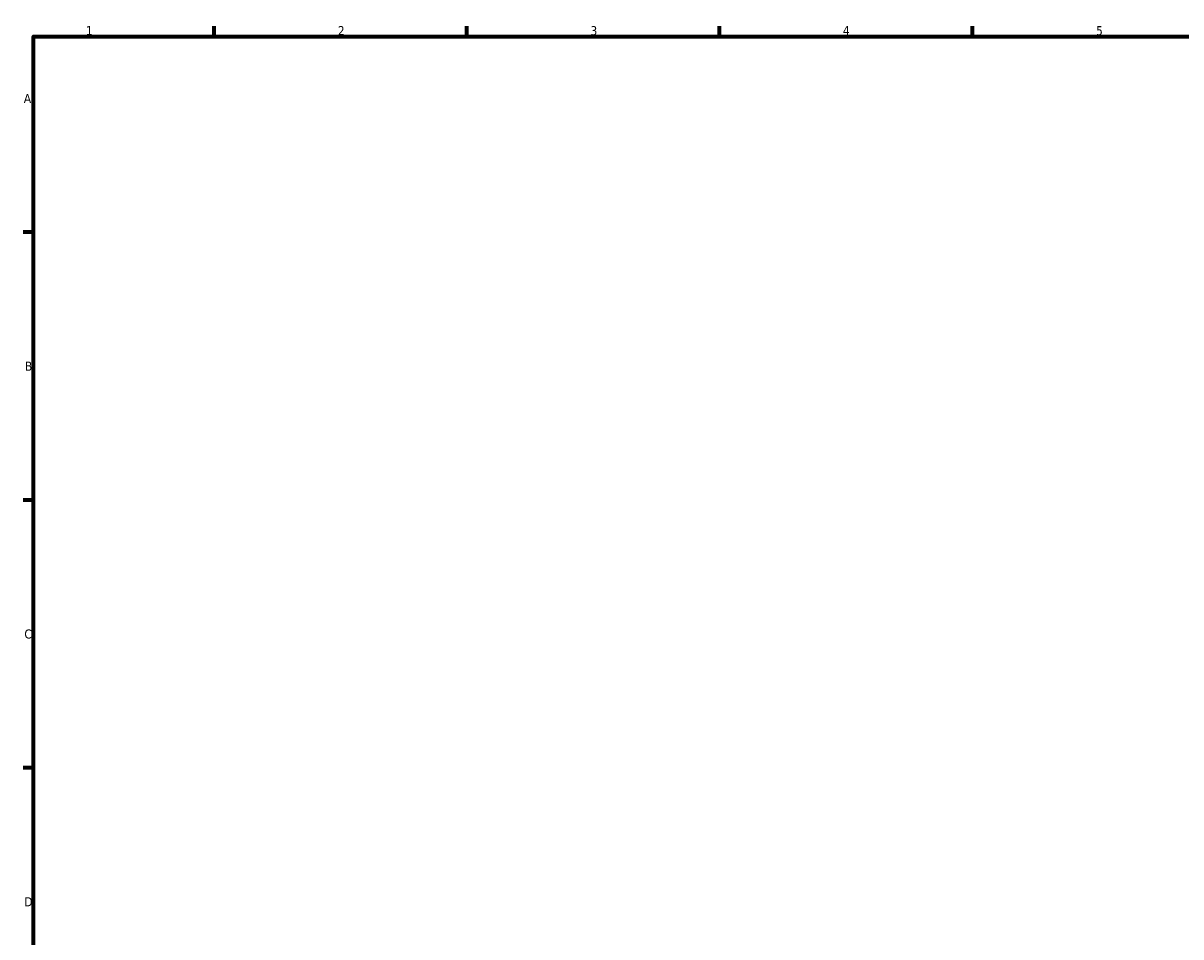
# Model space of a CAD drawing. Header units: millimetres. Extents: x 0 to 931, y 0 to 858.
# Tile 2 of 6: x 17 to 338, y 324 to 578. Entities that reach past the tile are written whole.
import ezdxf

# ---------------------------------------------------------------- set-up
doc = ezdxf.new("R2010")
doc.units = ezdxf.units.MM
doc.layers.add('Border (ISO)', color=7, linetype='Continuous', lineweight=70)
doc.styles.add('Note Text (ISO)', font='tahoma.ttf')

# ---------------------------------------------------------------- blocks, each defined once
blk = doc.blocks.new('Borders Default Border')
at = {"layer": 'Border (ISO)'}
for p, q in [((70.08, 574), (70.08, 576.9)), ((140.17, 574), (140.17, 576.9)), ((210.25, 574), (210.25, 576.9)), ((280.33, 574), (280.33, 576.9)), ((20, 519.75), (17.1, 519.75)), ((20, 445.5), (17.1, 445.5)), ((20, 371.25), (17.1, 371.25))]:
    blk.add_line(p, q, dxfattribs=at)
at = {"layer": 'Border (ISO)', "flags": 128}
blk.add_lwpolyline([(20, 20), (20, 574), (821, 574), (821, 20), (20, 20)], dxfattribs=at)
at = {"layer": 'Border (ISO)', "color": 232, "true_color": 0xca0064, "char_height": 2.5, "attachment_point": 7, "style": 'Note Text (ISO)'}
for s, insert in [('1', (34.48, 574.4)), ('2', (104.37, 574.4)), ('3', (174.43, 574.35)), ('4', (244.42, 574.4)), ('5', (314.64, 574.35)), ('A', (17.29, 555.62)), ('B', (17.59, 481.37)), ('C', (17.43, 407.08)), ('D', (17.43, 332.88))]:
    blk.add_mtext(s, dxfattribs=dict(at, insert=insert))

msp = doc.modelspace()

# ---------------------------------------------------------------- block references
msp.add_blockref('Borders Default Border', (0, 0))

doc.saveas('drawing.dxf')
